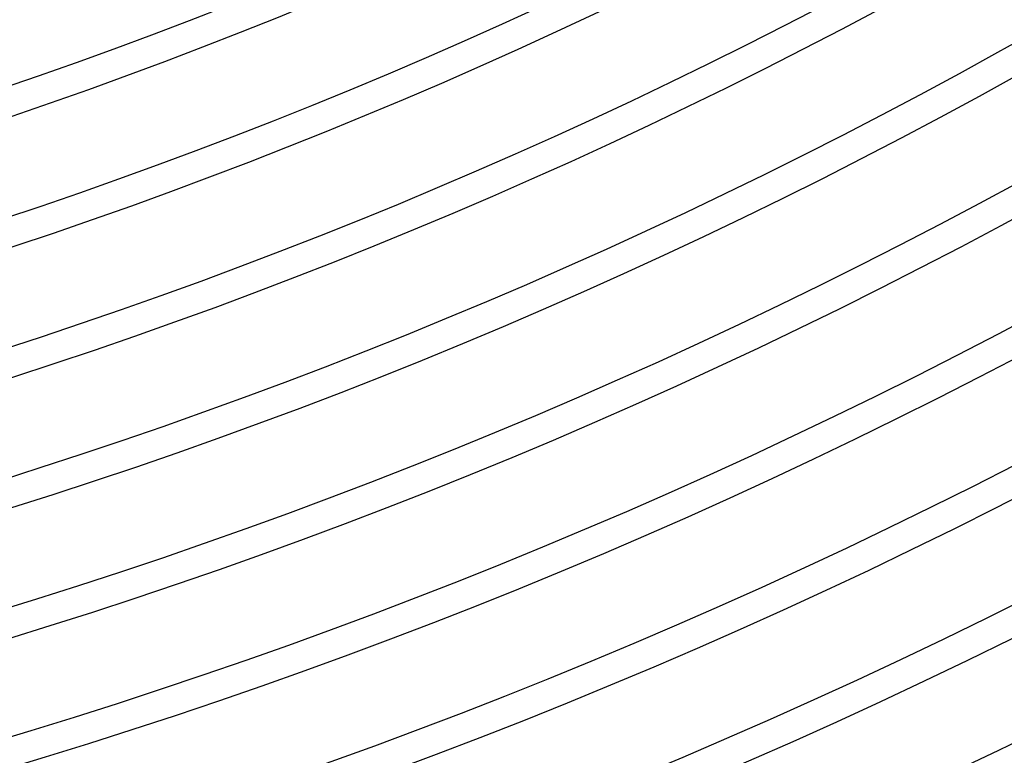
# Model space of a CAD drawing. Header units: millimetres. Extents: x -310 to 310, y -273 to 273.
# Tile 41 of 76: x 69 to 110, y -228 to -197. Entities that reach past the tile are written whole.
import ezdxf

# ---------------------------------------------------------------- set-up
doc = ezdxf.new("R2010")
doc.units = ezdxf.units.MM
doc.layers.add('THICK', color=7, linetype='Continuous')

msp = doc.modelspace()

# ---------------------------------------------------------------- linework, layer by layer
at = {"layer": 'THICK'}
for radius, start, end in [(200.75, 240.57084, 299.42919), (202, 240.5434, 299.45664), (206, 240.55629, 299.44375), (207.25, 240.52111, 299.47887), (211.25, 240.54243, 299.45756), (212.5, 240.49854, 299.5015), (216.5, 240.5293, 299.47068), (217.75, 240.47556, 299.52448), (221.75, 240.51676, 299.48322), (223, 240.45213, 299.54785), (227, 240.50484, 299.4952), (228.25, 240.42812, 299.57186), (232.25, 240.49338, 299.5066), (233.5, 240.40348, 299.5965), (237.5, 240.48249, 299.51749), (238.75, 240.37804, 299.62199), (242.75, 240.47207, 299.52791), (244, 240.35152, 299.64846), (248, 240.4621, 299.53794), (249.25, 240.32373, 299.67631), (253.25, 240.45247, 299.54751), (254.5, 240.29422, 299.70582), (258.5, 240.4433, 299.55668), (259.75, 240.26236, 299.73767)]:
    msp.add_arc((0, 0), radius, start, end, dxfattribs=at)

doc.saveas('drawing.dxf')
